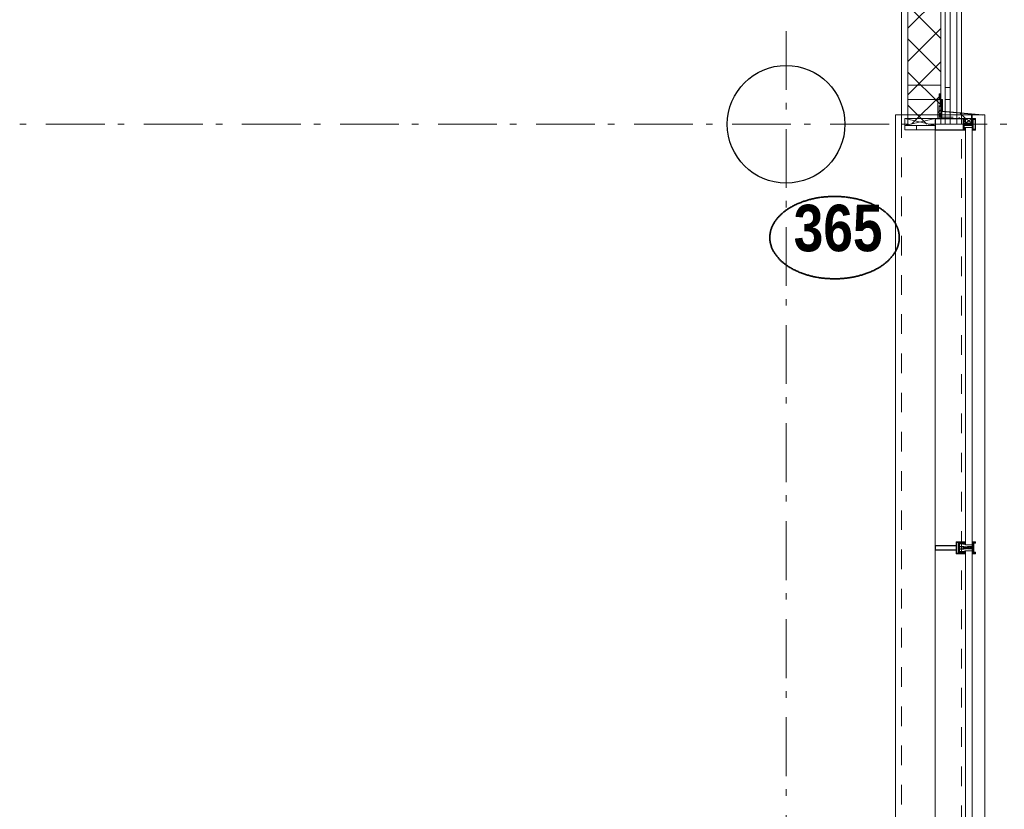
# Model space of a CAD drawing. Header units: millimetres. Extents: x 293454 to 524618, y 211738 to 307297.
# Tile 109 of 152: x 516216 to 520400, y 232022 to 235378. Entities that reach past the tile are written whole.
import ezdxf
from ezdxf.enums import TextEntityAlignment as Align

# ---------------------------------------------------------------- set-up
doc = ezdxf.new("R2010")
doc.units = ezdxf.units.MM
doc.header["$LTSCALE"] = 400
for name, pattern in [('STYLE_01', [0.416641, 0.208282, -0.208359]), ('STYLE_06', [1.041641, 0.625, -0.208282, 0.069427, -0.138931]), ('STYLE_20', [0.208282, 0.138855, -0.069427])]:
    doc.linetypes.add(name, pattern=pattern)
for name, color, linetype, lineweight in [('Detailaanduiding', 5, 'Continuous', 70), ('mat-beton (ihwg)', 5, 'Continuous', 25), ('mat-glas', 5, 'Continuous', 15), ('mat-isolatie PUR', 140, 'Continuous', 15), ('mat-naaldhout', 140, 'Continuous', 15), ('None', 7, 'Continuous', 9)]:
    doc.layers.add(name, color=color, linetype=linetype, lineweight=lineweight)
doc.styles.add('Arial Narrow (bold)', font='ARIALNB.TTF', dxfattribs={"height": 172.861111})
doc.styles.get("Standard").update_dxf_attribs({"font": 'arial.ttf'})

# ---------------------------------------------------------------- blocks, each defined once
blk = doc.blocks.new('*X137')
at = {"layer": 'None', "lineweight": 5}
for p, q in [((22.5, -118.9), (141.4, 0)), ((22.5, -260.3), (162.5, -120.3)), ((22.5, -401.8), (162.5, -261.8)), ((22.5, -543.2), (162.5, -403.2)), ((22.5, -684.6), (162.5, -544.6)), ((22.5, -826), (162.5, -686)), ((22.5, -967.4), (162.5, -827.4)), ((22.5, -1108.9), (162.5, -968.9)), ((22.5, -1250.3), (162.5, -1110.3)), ((22.5, -1391.7), (162.5, -1251.7)), ((22.5, -1533.1), (162.5, -1393.1)), ((22.5, -1674.6), (162.5, -1534.6)), ((38.5, -1800), (162.5, -1676))]:
    blk.add_line(p, q, dxfattribs=at)
at = {"layer": 'None', "lineweight": 13}
for p, q in [((141.4, 0), (162.5, -21.1)), ((22.5, -22.5), (162.5, -162.5)), ((22.5, -163.9), (162.5, -303.9)), ((22.5, -305.3), (162.5, -445.3)), ((22.5, -446.7), (162.5, -586.7)), ((22.5, -588.1), (162.5, -728.1)), ((22.5, -729.5), (162.5, -869.5)), ((22.5, -870.9), (162.5, -1010.9)), ((22.5, -1012.3), (162.5, -1152.3)), ((22.5, -1153.7), (162.5, -1293.7)), ((22.5, -1295.1), (162.5, -1435.1)), ((22.5, -1436.5), (162.5, -1576.5)), ((22.5, -1577.9), (162.5, -1717.9)), ((22.5, -1719.3), (103.2, -1800))]:
    blk.add_line(p, q, dxfattribs=at)
blk = doc.blocks.new('HoutSkeletBouw element 1800mm (2D)')
at = {"layer": 'None', "color": 140, "lineweight": 15}
for p, q in [((-5, -1800), (-5, 0)), ((22.5, -1800), (22.5, 0)), ((162.5, -1800), (162.5, 0)), ((180.5, -1800), (180.5, 0)), ((230, -1800), (230, 0)), ((250, -1800), (250, 0))]:
    blk.add_line(p, q, dxfattribs=at)
at = {"layer": 'None', "color": 140, "linetype": 'Continuous', "lineweight": 15}
for p, q in [((22.5, -1800), (22.5, 0)), ((162.5, -1800), (162.5, 0))]:
    blk.add_line(p, q, dxfattribs=at)
at = {"layer": 'None', "color": 8, "linetype": 'Continuous', "lineweight": 5}
blk.add_line((202.5, 0), (202.5, -1800), dxfattribs=at)
at = {"layer": 'None', "color": 140, "linetype": 'Continuous', "lineweight": 15}
blk.add_lwpolyline([(22.5, 30), (162.5, 30), (162.5, -30), (22.5, -30)], close=True, dxfattribs=at)
at = {"layer": 'None', "color": 140}
blk.add_blockref('*X137', (0, 0), dxfattribs=at)
blk = doc.blocks.new('*X385')
at = {"layer": 'None', "lineweight": 5}
blk.add_line((58200, -20132.9), (58200, -20114.9), dxfattribs=at)
blk = doc.blocks.new('*U386')
at = {"layer": 'None', "color": 8, "linetype": 'Continuous', "lineweight": 5}
for p, q in [((58151.1, -20085), (58279.1, -20114.9)), ((58151.1, -20114.9), (58279.1, -20085))]:
    blk.add_line(p, q, dxfattribs=at)
blk.add_lwpolyline([(58151.1, -20085), (58279.1, -20085), (58279.1, -20114.9), (58151.1, -20114.9)], close=True, dxfattribs=at)
blk = doc.blocks.new('*X387')
at = {"layer": 'None', "lineweight": 5}
blk.add_line((58291.1, -20061.7), (58308.1, -20044.6), dxfattribs=at)
blk = doc.blocks.new('*X388')
at = {"layer": 'None', "lineweight": 5}
blk.add_line((58407.8, -20085), (58385.9, -20062.8), dxfattribs=at)
blk = doc.blocks.new('*U389')
at = {"layer": 'None', "color": 8, "linetype": 'Continuous', "lineweight": 5}
for p, q in [((58409.1, -20085), (58436.1, -20105)), ((58409.1, -20105), (58436.1, -20085))]:
    blk.add_line(p, q, dxfattribs=at)
blk.add_lwpolyline([(58409.1, -20085), (58436.1, -20085), (58436.1, -20105), (58409.1, -20105)], close=True, dxfattribs=at)
blk = doc.blocks.new('*U139')
at = {"layer": 'None', "color": 8, "linetype": 'Continuous', "lineweight": 5, "flags": 128}
for points in [[(-111, 25), (-115, 25), (-115, 25), (-115, 23), (-115, 23), (-114, 21), (-114, 21), (-114, 20), (-114, 20), (-114, 20), (-115, 22), (-115, 24), (-115, 24), (-116, 25), (-116, 25), (-116, 24), (-116, 24), (-116, 22), (-115, 20), (-115, 18), (-116, 18), (-116, 18), (-116, 17), (-115, 17), (-115, 16), (-115, 16), (-116, 16), (-116, 15), (-116, 15), (-115, 15), (-115, 14), (-115, 14), (-116, 13), (-116, 13), (-116, 13), (-115, 13), (-111, 13), (-111, 15), (-111, 15), (-111, 15), (-111, 15), (-109, 15), (-109, 15), (-109, 15), (-108, 16), (-107, 17), (-107, 21), (-108, 21), (-109, 23), (-109, 23), (-109, 22), (-111, 22), (-111, 22), (-111, 22), (-111, 23)], [(-110, 21), (-109, 21), (-108, 20), (-108, 17), (-109, 17), (-110, 17), (-111, 17), (-111, 20)]]:
    blk.add_lwpolyline(points, close=True, dxfattribs=at)
blk = doc.blocks.new('*U140')
at = {"layer": 'None', "color": 8, "linetype": 'Continuous', "lineweight": 5, "flags": 128}
for points in [[(-111, -25), (-115, -25), (-115, -25), (-115, -23), (-115, -23), (-114, -21), (-114, -21), (-114, -20), (-114, -20), (-114, -20), (-115, -22), (-115, -24), (-115, -24), (-116, -25), (-116, -25), (-116, -24), (-116, -24), (-116, -22), (-115, -20), (-115, -18), (-116, -18), (-116, -18), (-116, -17), (-115, -17), (-115, -16), (-115, -16), (-116, -16), (-116, -15), (-116, -15), (-115, -15), (-115, -14), (-115, -14), (-116, -13), (-116, -13), (-116, -13), (-115, -13), (-111, -13), (-111, -15), (-111, -15), (-111, -15), (-111, -15), (-109, -15), (-109, -15), (-109, -15), (-108, -16), (-107, -17), (-107, -21), (-108, -21), (-109, -23), (-109, -23), (-109, -22), (-111, -22), (-111, -22), (-111, -22), (-111, -23)], [(-110, -21), (-109, -21), (-108, -20), (-108, -17), (-109, -17), (-110, -17), (-111, -17), (-111, -20)]]:
    blk.add_lwpolyline(points, close=True, dxfattribs=at)
blk = doc.blocks.new('*U141')
at = {"layer": 'None', "color": 8, "linetype": 'Continuous', "lineweight": 5, "flags": 128}
blk.add_lwpolyline([(-146, -23), (-146, -1), (-145, -1), (-144, 0), (-145, 2), (-146, 2), (-146, 24), (-150, 23), (-150, 23), (-150, 23), (-151, 24), (-151, 24), (-153, 23), (-154, 22), (-156, 22), (-156, 21), (-156, 21), (-155, 21), (-149, 21), (-148, 20), (-148, -20), (-149, -20), (-155, -20), (-156, -20), (-156, -21), (-156, -21), (-154, -22), (-153, -22), (-151, -23), (-151, -23), (-150, -22), (-150, -22), (-150, -22)], close=True, dxfattribs=at)
blk = doc.blocks.new('*U142')
at = {"layer": 'None', "color": 8, "linetype": 'Continuous', "lineweight": 5, "flags": 128}
for points in [[(-124, 5), (-141, 5), (-142, 5), (-142, 4), (-142, 3), (-141, 3), (-140, 3), (-140, 3), (-140, 4), (-136, 4), (-135, 3), (-133, 1), (-133, -1), (-135, -3), (-136, -4), (-140, -4), (-140, -3), (-140, -3), (-141, -3), (-142, -3), (-142, -4), (-142, -5), (-141, -5), (-124, -5), (-124, -3), (-123, -2), (-122, -2), (-121, -2), (-119, -2), (-117, -2), (-117, -2), (-117, -2), (-116, -2), (-114, -2), (-113, -2), (-112, -1), (-112, -1), (-111, 0), (-112, 1), (-112, 1), (-113, 2), (-114, 2), (-116, 2), (-117, 2), (-117, 2), (-117, 2), (-119, 2), (-121, 2), (-122, 2), (-123, 2), (-124, 3)], [(-126, -3), (-126, -4), (-129, -4), (-130, -3), (-130, -3), (-129, -3), (-129, -2), (-128, 0), (-129, 2), (-129, 3), (-130, 3), (-129, 4), (-126, 4), (-126, 3), (-126, 1), (-125, 0), (-126, -2)]]:
    blk.add_lwpolyline(points, close=True, dxfattribs=at)
blk.add_lwpolyline([(-123, -1), (-124, 0), (-123, 1), (-121, 1), (-121, 1), (-119, 1), (-117, 1), (-116, 1), (-116, 1), (-115, 1), (-115, 1), (-113, 1), (-112, 0), (-113, -1), (-115, -1), (-115, -1), (-116, -1), (-116, -1), (-117, -1), (-119, -1), (-120, -1), (-120, -1), (-121, -1), (-121, -1), (-123, -1)], dxfattribs=at)
blk = doc.blocks.new('*U143')
at = {"layer": 'None', "color": 8, "linetype": 'Continuous', "lineweight": 5, "flags": 128}
blk.add_lwpolyline([(-146, 25), (-145, 25), (-144, 26), (-144, 27), (-143, 27), (-143, 27), (-143, 27), (-143, 27), (-143, 27), (-143, 27), (-143, 25), (-144, 24), (-144, 23), (-143, 22), (-143, 22), (-143, 22), (-143, 22), (-143, 22), (-144, 21), (-144, 21), (-144, 21), (-144, 21), (-144, 21), (-143, 20), (-143, 20), (-143, 20), (-143, 20), (-143, 20), (-144, 19), (-144, 19), (-144, 19), (-144, 19), (-143, 18), (-143, 18), (-143, 18), (-143, 18), (-143, 17), (-144, 17), (-144, 17), (-144, 16), (-144, 16), (-143, 16), (-143, 16), (-143, 16), (-143, 15), (-143, 15), (-144, 15), (-144, 15), (-144, 14), (-144, 14), (-144, 14), (-143, 14), (-143, 14), (-143, 13), (-143, 13), (-143, 13), (-143, 13), (-144, 11), (-144, 5), (-144, 3), (-143, 3), (-141, 2), (-139, 2), (-139, 2), (-139, 2), (-139, 3), (-139, 3), (-138, 4), (-138, 3), (-135, 1), (-135, 0), (-135, -1), (-138, -3), (-138, -4), (-139, -3), (-139, -3), (-139, -2), (-139, -2), (-139, -2), (-141, -2), (-143, -3), (-144, -3), (-144, -5), (-144, -11), (-143, -13), (-143, -13), (-143, -13), (-143, -13), (-143, -14), (-143, -14), (-144, -14), (-144, -14), (-144, -14), (-144, -15), (-143, -15), (-143, -15), (-143, -16), (-143, -16), (-143, -16), (-144, -16), (-144, -16), (-144, -17), (-144, -17), (-143, -17), (-143, -18), (-143, -18), (-143, -18), (-143, -18), (-144, -19), (-144, -19), (-144, -19), (-144, -19), (-144, -19), (-143, -20), (-143, -20), (-143, -20), (-143, -20), (-143, -20), (-144, -21), (-144, -21), (-144, -21), (-144, -21), (-144, -21), (-143, -22), (-143, -22), (-143, -22), (-143, -22), (-143, -22), (-144, -23), (-144, -23), (-143, -25), (-143, -27), (-143, -27), (-143, -27), (-143, -27), (-143, -27), (-143, -27), (-144, -27), (-144, -26), (-146, -25), (-146, -2), (-146, -2), (-145, -1), (-144, 0), (-145, 1), (-146, 2), (-146, 2), (-146, 25)], dxfattribs=at)
blk.add_lwpolyline([(-137, -1), (-136, 0), (-137, 1), (-141, 1), (-142, 0), (-141, -1)], close=True, dxfattribs=at)
blk = doc.blocks.new('dorpel 85')
at = {"layer": 'None', "color": 8, "linetype": 'Continuous', "lineweight": 5}
blk.add_lwpolyline([(-152, 24), (-151, 24), (-150, 23), (-146, 24), (-146, 25), (-157, 25), (-158, 25), (-158, 24), (-158, -2.2), (-158, -17), (-158, -18), (-158, -24), (-158, -25), (-153, -25), (-151, -25), (-146, -25), (-146, -24), (-150, -23), (-150, -24), (-153, -24), (-157, -24), (-157, -18), (-157, -17), (-157, 23), (-157, 24)], close=True, dxfattribs=at)
at = {"layer": 'None', "color": 8, "linetype": 'Continuous', "lineweight": 5, "flags": 128}
blk.add_lwpolyline([(14, -24), (14, 24), (13, 25), (12, 25), (-111, 25), (-111, 23), (-110, 22), (-110, 22), (-110, 24), (-107, 24), (-107, 19), (-107, 19), (-107, 19), (-107, 14), (-110, 14), (-110, 15), (-110, 15), (-111, 15), (-111, 11), (-110, 11), (-110, 12), (-108, 12), (-108, 7), (-108, 5), (-109, 5), (-122, 5), (-124, 4), (-123, 3), (-122, 2), (-121, 2), (-121, 3), (-120, 2), (-119, 2), (-119, 3), (-119, 2), (-117, 2), (-117, 3), (-117, 2), (-116, 2), (-115, 3), (-115, 2), (-114, 2), (-114, 3), (-113, 2), (-112, 2), (-112, 3), (-111, 2), (-110, 2), (-110, 3), (-110, 2), (-110, 2), (-108, 1), (-107, 0), (-108, -1), (-110, -2), (-111, -2), (-111, -2), (-111, -2), (-112, -2), (-113, -2), (-113, -2), (-114, -2), (-114, -2), (-115, -2), (-116, -2), (-116, -2), (-117, -2), (-118, -2), (-118, -2), (-118, -2), (-120, -2), (-120, -2), (-120, -2), (-121, -2), (-122, -2), (-122, -2), (-124, -4), (-124, -4), (-122, -5), (-109, -5), (-108, -5), (-108, -6), (-108, -12), (-110, -12), (-110, -11), (-111, -11), (-111, -14), (-110, -15), (-110, -15), (-110, -14), (-107, -14), (-107, -18), (-107, -19), (-107, -19), (-107, -23), (-110, -23), (-110, -22), (-110, -22), (-111, -23), (-111, -25), (12, -25), (13, -25), (14, -24)], dxfattribs=at)
blk.add_lwpolyline([(12, -23), (-105, -23), (-105, 23), (12, 23), (12, 5), (12, 5), (12, -5), (12, -5)], close=True, dxfattribs=at)
at = {"layer": 'None', "color": 3}
for name in ['*U141', '*U143', '*U142', '*U139', '*U140']:
    blk.add_blockref(name, (0, 0), dxfattribs=at)
blk = doc.blocks.new('*U390')
at = {"layer": 'None', "color": 8, "linetype": 'STYLE_20', "lineweight": 5}
blk.add_lwpolyline([(58296.1, -20085), (58296.1, -19980), (58301.1, -19980), (58301.1, -20080), (58381.1, -20080), (58381.1, -20085)], close=True, dxfattribs=at)
blk = doc.blocks.new('*U517')
at = {"layer": 'None', "color": 8, "linetype": 'Continuous', "lineweight": 9, "flags": 128}
for points in [[(58409.1, -21895.2), (58409.1, -21895.2, -0.390793), (58407.8, -21896.7), (58407.8, -21896.7, -0.390793), (58406.1, -21895.6), (58406.1, -21895.6, 0.352623), (58404.1, -21894), (58397.4, -21894), (58397.4, -21894, -0.414214), (58397.1, -21893.7), (58397.1, -21892.4), (58397.2, -21891.9), (58397.2, -21891.9, 0.520293), (58397.1, -21891.6), (58394.4, -21891.6), (58394.3, -21891.8), (58392.3, -21891.8), (58392.3, -21891.8, 0.577863), (58392, -21891.8), (58392, -21891.9), (58392, -21891.9, -0.366605), (58391.7, -21892.2), (58391.7, -21892.2, -0.366605), (58391.4, -21892), (58391.4, -21892, 0.130834), (58390.4, -21890.7), (58390.4, -21890.7, -0.439074), (58390.4, -21889.3), (58390.4, -21889.3, 0.133252), (58391.4, -21888), (58391.4, -21888, -0.366605), (58391.7, -21887.8), (58391.7, -21887.8, -0.366605), (58392, -21888), (58392, -21888.1), (58392, -21888.1, 0.577455), (58392.3, -21888.2), (58394.3, -21888.2), (58394.4, -21888.3), (58397.1, -21888.3), (58397.1, -21888.3, 0.52048), (58397.2, -21888.1), (58397.1, -21887.6), (58397.1, -21885.3), (58397.1, -21885.3, -0.414214), (58397.4, -21885), (58405.2, -21885), (58405.2, -21885, 0.255976), (58406.8, -21884.1), (58406.8, -21884.1, -0.749676), (58409.1, -21884.7), (58409.1, -21888.8), (58409.1, -21888.8, -0.414214), (58407.1, -21890.8), (58407.1, -21890.8, 0.402808), (58406.6, -21891.3), (58406.6, -21891.3, 0.402808), (58407, -21891.8), (58407, -21891.8, -0.233259), (58407.4, -21892), (58407.9, -21895.4), (58407.9, -21895.4, 0.419014), (58408, -21895.5), (58408, -21895.5, 0.419014), (58408.1, -21895.4), (58408.1, -21894), (58408.1, -21894, -0.414214), (58408.6, -21893.5), (58408.6, -21893.5, -0.414214), (58409.1, -21894)], [(58406.1, -21889.2), (58406.1, -21889.2, 0.552342), (58407.3, -21889.8), (58407.3, -21889.8, 0.263556), (58408.3, -21888.1), (58408.3, -21884.6), (58408.3, -21884.6, 0.437017), (58407.9, -21884.3), (58407.9, -21884.3, 0.437017), (58407.7, -21884.7), (58407.7, -21884.7, -0.396568), (58406.4, -21886.3), (58406.4, -21886.3, 0.418874), (58405.8, -21886.8)], [(58396.9, -21935), (58381.1, -21935), (58381.1, -21933.1), (58381.1, -21886.9), (58381.1, -21885), (58396.9, -21885), (58396.9, -21887.9), (58392.3, -21887.9), (58392.3, -21887.4), (58390.9, -21887.4), (58390.9, -21887.9), (58389, -21887.9), (58388.7, -21888.1), (58384.6, -21888.1), (58384.6, -21888.1, 0.414214), (58382.9, -21889.8), (58382.9, -21889.8), (58382.9, -21889.9, 0.414214), (58384.6, -21891.6), (58388.7, -21891.6), (58389, -21891.8), (58390.9, -21891.8), (58390.9, -21892.3), (58392.3, -21892.3), (58392.3, -21891.8), (58396.9, -21891.8), (58396.9, -21893.7), (58384.1, -21893.7), (58384.1, -21893.7, 0.414214), (58382.9, -21894.9), (58382.9, -21894.9), (58382.9, -21903.4), (58382.9, -21903.5, 0.414214), (58384.1, -21904.7), (58401.1, -21904.7), (58401.1, -21906.1), (58403.9, -21906.1), (58404.3, -21905.7), (58404.7, -21906.1), (58405.3, -21906.1), (58405.7, -21905.7), (58406.1, -21906.1), (58406.7, -21906.1), (58407.1, -21905.7), (58408, -21906.1), (58412.9, -21906.1), (58412.9, -21907.8), (58402.1, -21907.8), (58402.1, -21907.8, 0.414214), (58399.9, -21910), (58399.9, -21910), (58399.9, -21910, 0.414214), (58402.1, -21912.2), (58412.9, -21912.2), (58412.9, -21913.9), (58408, -21913.9), (58407.1, -21914.3), (58406.7, -21913.9), (58406.1, -21913.9), (58405.7, -21914.3), (58405.3, -21913.9), (58404.7, -21913.9), (58404.3, -21914.3), (58403.9, -21913.9), (58401.1, -21913.9), (58401.1, -21915.3), (58384.1, -21915.3), (58384.1, -21915.3, 0.414214), (58382.9, -21916.5), (58382.9, -21916.6), (58382.9, -21925.1), (58382.9, -21925.1, 0.414214), (58384.1, -21926.3), (58396.9, -21926.3), (58396.9, -21928.2), (58392.3, -21928.2), (58392.3, -21927.7), (58390.9, -21927.7), (58390.9, -21928.2), (58389, -21928.2), (58388.7, -21928.4), (58384.6, -21928.4), (58384.6, -21928.4, 0.414214), (58382.9, -21930.1), (58382.9, -21930.2), (58382.9, -21930.2, 0.414214), (58384.6, -21931.9), (58388.7, -21931.9), (58389, -21932.1), (58390.9, -21932.1), (58390.9, -21932.6), (58392.3, -21932.6), (58392.3, -21932.1), (58396.9, -21932.1)], [(58409.1, -21924.8), (58409.1, -21924.8, 0.390793), (58407.8, -21923.3), (58407.8, -21923.3, 0.390793), (58406.1, -21924.4), (58406.1, -21924.4, -0.352623), (58404.1, -21926), (58397.4, -21926), (58397.4, -21926, 0.414214), (58397.1, -21926.3), (58397.1, -21927.6), (58397.2, -21928.1), (58397.2, -21928.1, -0.520293), (58397.1, -21928.4), (58394.4, -21928.4), (58394.3, -21928.2), (58392.3, -21928.2), (58392.3, -21928.2, -0.577863), (58392, -21928.2), (58392, -21928.1), (58392, -21928.1, 0.366605), (58391.7, -21927.8), (58391.7, -21927.8, 0.366605), (58391.4, -21928), (58391.4, -21928, -0.130834), (58390.4, -21929.3), (58390.4, -21929.3, 0.439074), (58390.4, -21930.7), (58390.4, -21930.7, -0.133252), (58391.4, -21932), (58391.4, -21932, 0.366605), (58391.7, -21932.2), (58391.7, -21932.2, 0.366605), (58392, -21932), (58392, -21931.9), (58392, -21931.9, -0.577455), (58392.3, -21931.8), (58394.3, -21931.8), (58394.4, -21931.7), (58397.1, -21931.7), (58397.1, -21931.7, -0.52048), (58397.2, -21931.9), (58397.1, -21932.4), (58397.1, -21934.7), (58397.1, -21934.7, 0.414214), (58397.4, -21935), (58405.2, -21935), (58405.2, -21935, -0.255976), (58406.8, -21935.9), (58406.8, -21935.9, 0.749676), (58409.1, -21935.3), (58409.1, -21931.2), (58409.1, -21931.2, 0.414214), (58407.1, -21929.2), (58407.1, -21929.2, -0.402808), (58406.6, -21928.7), (58406.6, -21928.7, -0.402808), (58407, -21928.2), (58407, -21928.2, 0.233259), (58407.4, -21928), (58407.9, -21924.6), (58407.9, -21924.6, -0.419014), (58408, -21924.5), (58408, -21924.5, -0.419014), (58408.1, -21924.6), (58408.1, -21926), (58408.1, -21926, 0.414214), (58408.6, -21926.5), (58408.6, -21926.5, 0.414214), (58409.1, -21926)], [(58392.1, -21889, 0.29188), (58391.6, -21889.2), (58391.2, -21889.7), (58391.2, -21889.7, 0.344328), (58391.2, -21890.3), (58391.6, -21890.8), (58391.6, -21890.8, 0.29188), (58392.1, -21891), (58393.8, -21890.6), (58393.8, -21890.6, 0.348796), (58394.3, -21890), (58394.3, -21890, 0.348796), (58393.8, -21889.4), (58392.1, -21889)], [(58400.1, -21887), (58400.1, -21887, 0.414214), (58399.3, -21887.9), (58399.3, -21887.9, 0.414214), (58400.1, -21888.7), (58403, -21888.7), (58403, -21888.7, 0.414214), (58403.9, -21887.9), (58403.9, -21887.9, 0.414214), (58403, -21887)], [(58403.9, -21891.2, 0.414214), (58403, -21890.3), (58400.1, -21890.3), (58400.1, -21890.3, 0.414214), (58399.3, -21891.2), (58399.3, -21891.2, 0.414214), (58400.1, -21892), (58403, -21892), (58403, -21892, 0.414214), (58403.9, -21891.2)], [(58392.1, -21931, -0.29188), (58391.6, -21930.8), (58391.2, -21930.3), (58391.2, -21930.3, -0.344328), (58391.2, -21929.7), (58391.6, -21929.2), (58391.6, -21929.2, -0.29188), (58392.1, -21929), (58393.8, -21929.4), (58393.8, -21929.4, -0.348796), (58394.3, -21930), (58394.3, -21930, -0.348796), (58393.8, -21930.6), (58392.1, -21931)], [(58403.9, -21928.8, -0.414214), (58403, -21929.7), (58400.1, -21929.7), (58400.1, -21929.7, -0.414214), (58399.3, -21928.8), (58399.3, -21928.8, -0.414214), (58400.1, -21928), (58403, -21928), (58403, -21928, -0.414214), (58403.9, -21928.8)], [(58400.1, -21933), (58400.1, -21933, -0.414214), (58399.3, -21932.1), (58399.3, -21932.1, -0.414214), (58400.1, -21931.3), (58403, -21931.3), (58403, -21931.3, -0.414214), (58403.9, -21932.1), (58403.9, -21932.1, -0.414214), (58403, -21933)], [(58406.1, -21930.8), (58406.1, -21930.8, -0.552342), (58407.3, -21930.2), (58407.3, -21930.2, -0.263556), (58408.3, -21931.9), (58408.3, -21935.4), (58408.3, -21935.4, -0.437017), (58407.9, -21935.7), (58407.9, -21935.7, -0.437017), (58407.7, -21935.3), (58407.7, -21935.3, 0.396568), (58406.4, -21933.7), (58406.4, -21933.7, -0.418874), (58405.8, -21933.2)]]:
    blk.add_lwpolyline(points, format="xyb", close=True, dxfattribs=at)
blk.add_lwpolyline([(58382.9, -21914), (58398.6, -21914), (58398.6, -21906), (58382.9, -21906)], close=True, dxfattribs=at)
blk = doc.blocks.new('*U518')
at = {"layer": 'None', "color": 7}
blk.add_blockref('*U517', (0, 0), dxfattribs=at)
blk = doc.blocks.new('*U519')
at = {"layer": 'None', "color": 8, "linetype": 'Continuous', "lineweight": 9, "flags": 128}
for points in [[(58279.1, -21900), (58279.1, -21920), (58369.1, -21920), (58369.1, -21935), (58381.1, -21935), (58381.1, -21885), (58369.1, -21885), (58369.1, -21900)], [(58281.1, -21902), (58369.1, -21902), (58369.1, -21918), (58281.1, -21918)], [(58371.1, -21918), (58371.1, -21902), (58371.1, -21887), (58379.1, -21887), (58379.1, -21933), (58371.1, -21933)]]:
    blk.add_lwpolyline(points, close=True, dxfattribs=at)
blk = doc.blocks.new('*U520')
at = {"layer": 'None', "color": 7}
for name in ['*U518', '*U519']:
    blk.add_blockref(name, (0, 0), dxfattribs=at)
blk = doc.blocks.new('*U521')
at = {"layer": 'None', "color": 8, "linetype": 'Continuous', "lineweight": 9}
for p, q in [((58437.2, -21910), (58438.2, -21908)), ((58438.2, -21911), (58437.2, -21910)), ((58438.2, -21908), (58439.2, -21908)), ((58439.2, -21911), (58438.2, -21911)), ((58439.2, -21886), (58443.2, -21887)), ((58439.2, -21908), (58439.2, -21886)), ((58439.2, -21933), (58439.2, -21911)), ((58442.2, -21889), (58441.2, -21890)), ((58441.2, -21890), (58441.2, -21930)), ((58448.2, -21889), (58442.2, -21889)), ((58443.2, -21887), (58444.2, -21886)), ((58444.2, -21886), (58446.2, -21887)), ((58446.2, -21887), (58447.2, -21888)), ((58447.2, -21888), (58449.2, -21888)), ((58449.2, -21889), (58448.2, -21889)), ((58449.2, -21888), (58449.2, -21889)), ((58443.2, -21932), (58439.2, -21933)), ((58441.2, -21930), (58442.2, -21930)), ((58442.2, -21930), (58448.2, -21930)), ((58444.2, -21933), (58443.2, -21932)), ((58446.2, -21932), (58444.2, -21933)), ((58447.2, -21932), (58446.2, -21932)), ((58449.2, -21931), (58447.2, -21932)), ((58448.2, -21930), (58449.2, -21930)), ((58449.2, -21930), (58449.2, -21931))]:
    blk.add_line(p, q, dxfattribs=at)
at = {"layer": 'None', "color": 8, "linetype": 'Continuous', "lineweight": 9, "flags": 128}
blk.add_lwpolyline([(58439.2, -21933), (58439.2, -21911), (58438.2, -21911), (58437.2, -21910), (58438.2, -21908), (58439.2, -21908), (58439.2, -21886), (58443.2, -21887), (58443.2, -21887), (58443.2, -21887), (58444.2, -21886), (58444.2, -21886), (58446.2, -21887), (58447.2, -21888), (58449.2, -21888), (58449.2, -21889), (58449.2, -21889), (58448.2, -21889), (58442.2, -21889), (58441.2, -21890), (58441.2, -21930), (58442.2, -21930), (58448.2, -21930), (58449.2, -21930), (58449.2, -21931), (58449.2, -21931), (58447.2, -21932), (58446.2, -21932), (58444.2, -21933), (58444.2, -21933), (58443.2, -21932), (58443.2, -21932), (58443.2, -21932)], close=True, dxfattribs=at)
at = {"layer": 'None', "color": 0, "flags": 1}
blk.add_attdef('GRUPPE', (58437.2, -21940.6), '', height=4.23, dxfattribs=at)
blk = doc.blocks.new('*U522')
at = {"layer": 'None', "color": 8, "linetype": 'Continuous', "lineweight": 9}
for p, q in [((58404.2, -21910), (58405.2, -21909)), ((58405.2, -21911), (58404.2, -21910)), ((58405.2, -21909), (58406.2, -21908)), ((58406.2, -21909), (58405.2, -21910)), ((58405.2, -21910), (58406.2, -21911)), ((58406.2, -21912), (58405.2, -21911)), ((58406.2, -21908), (58407.2, -21908)), ((58408.2, -21909), (58406.2, -21909)), ((58406.2, -21911), (58408.2, -21911)), ((58407.2, -21912), (58406.2, -21912)), ((58407.2, -21908), (58409.2, -21908)), ((58409.2, -21912), (58407.2, -21912)), ((58409.2, -21909), (58408.2, -21909)), ((58408.2, -21911), (58409.2, -21911)), ((58409.2, -21908), (58410.2, -21908)), ((58410.2, -21909), (58409.2, -21909)), ((58409.2, -21911), (58410.2, -21911)), ((58410.2, -21912), (58409.2, -21912)), ((58410.2, -21908), (58412.2, -21908)), ((58412.2, -21909), (58410.2, -21909)), ((58410.2, -21911), (58412.2, -21911)), ((58412.2, -21912), (58410.2, -21912)), ((58412.2, -21908), (58414.2, -21908)), ((58414.2, -21909), (58412.2, -21909)), ((58412.2, -21911), (58413.2, -21911)), ((58414.2, -21912), (58412.2, -21912)), ((58413.2, -21911), (58414.2, -21911)), ((58414.2, -21908), (58415.2, -21908)), ((58416.2, -21909), (58414.2, -21909)), ((58414.2, -21911), (58416.2, -21911)), ((58415.2, -21912), (58414.2, -21912)), ((58415.2, -21908), (58416.2, -21908)), ((58416.2, -21912), (58415.2, -21912)), ((58416.2, -21908), (58417.2, -21907)), ((58417.2, -21910), (58416.2, -21909)), ((58416.2, -21911), (58417.2, -21910)), ((58417.2, -21913), (58416.2, -21912)), ((58417.2, -21907), (58417.2, -21905)), ((58417.2, -21905), (58434.2, -21905)), ((58417.2, -21915), (58417.2, -21913)), ((58434.2, -21915), (58417.2, -21915)), ((58419.2, -21909), (58418.2, -21910)), ((58418.2, -21910), (58419.2, -21912)), ((58419.2, -21906), (58419.2, -21907)), ((58422.2, -21906), (58419.2, -21906)), ((58419.2, -21907), (58419.2, -21909)), ((58419.2, -21912), (58419.2, -21913)), ((58419.2, -21913), (58419.2, -21914)), ((58419.2, -21914), (58422.2, -21914)), ((58421.2, -21910), (58422.2, -21908)), ((58422.2, -21912), (58421.2, -21910)), ((58423.2, -21907), (58422.2, -21906)), ((58422.2, -21907), (58423.2, -21907)), ((58422.2, -21908), (58422.2, -21907)), ((58422.2, -21913), (58422.2, -21912)), ((58423.2, -21913), (58422.2, -21913)), ((58422.2, -21914), (58423.2, -21913)), ((58428.2, -21907), (58426.2, -21909)), ((58426.2, -21909), (58426.2, -21911)), ((58426.2, -21911), (58428.2, -21913)), ((58429.2, -21906), (58428.2, -21907)), ((58428.2, -21913), (58429.2, -21914)), ((58433.2, -21906), (58429.2, -21906)), ((58429.2, -21914), (58433.2, -21914)), ((58433.2, -21907), (58433.2, -21906)), ((58434.2, -21907), (58433.2, -21907)), ((58433.2, -21913), (58434.2, -21913)), ((58433.2, -21914), (58433.2, -21913)), ((58434.2, -21905), (58435.2, -21905)), ((58435.2, -21907), (58434.2, -21907)), ((58434.2, -21913), (58435.2, -21913)), ((58435.2, -21915), (58434.2, -21915)), ((58435.2, -21905), (58435.2, -21906)), ((58435.2, -21906), (58435.2, -21907)), ((58435.2, -21913), (58435.2, -21914)), ((58435.2, -21914), (58435.2, -21915))]:
    blk.add_line(p, q, dxfattribs=at)
at = {"layer": 'None', "color": 8, "linetype": 'Continuous', "lineweight": 9, "flags": 128}
for points in [[(58417.2, -21905), (58434.2, -21905), (58435.2, -21905), (58435.2, -21906), (58435.2, -21907), (58434.2, -21907), (58433.2, -21907), (58433.2, -21907), (58433.2, -21906), (58429.2, -21906), (58428.2, -21907), (58426.2, -21909), (58426.2, -21911), (58428.2, -21913), (58429.2, -21914), (58433.2, -21914), (58433.2, -21913), (58433.2, -21913), (58434.2, -21913), (58435.2, -21913), (58435.2, -21914), (58435.2, -21915), (58434.2, -21915), (58417.2, -21915), (58417.2, -21913), (58416.2, -21912), (58415.2, -21912), (58414.2, -21912), (58412.2, -21912), (58410.2, -21912), (58410.2, -21912), (58410.2, -21912), (58409.2, -21912), (58407.2, -21912), (58406.2, -21912), (58405.2, -21911), (58405.2, -21911), (58404.2, -21910), (58405.2, -21909), (58405.2, -21909), (58406.2, -21908), (58407.2, -21908), (58409.2, -21908), (58410.2, -21908), (58410.2, -21908), (58410.2, -21908), (58412.2, -21908), (58414.2, -21908), (58415.2, -21908), (58416.2, -21908), (58417.2, -21907)], [(58419.2, -21913), (58419.2, -21914), (58422.2, -21914), (58423.2, -21913), (58423.2, -21913), (58422.2, -21913), (58422.2, -21912), (58421.2, -21910), (58422.2, -21908), (58422.2, -21907), (58423.2, -21907), (58422.2, -21906), (58419.2, -21906), (58419.2, -21907), (58419.2, -21909), (58418.2, -21910), (58419.2, -21912)]]:
    blk.add_lwpolyline(points, close=True, dxfattribs=at)
blk.add_lwpolyline([(58416.2, -21911), (58417.2, -21910), (58416.2, -21909), (58414.2, -21909), (58414.2, -21909), (58412.2, -21909), (58410.2, -21909), (58409.2, -21909), (58409.2, -21909), (58408.2, -21909), (58408.2, -21909), (58406.2, -21909), (58405.2, -21910), (58406.2, -21911), (58408.2, -21911), (58408.2, -21911), (58409.2, -21911), (58409.2, -21911), (58410.2, -21911), (58412.2, -21911), (58413.2, -21911), (58413.2, -21911), (58414.2, -21911), (58414.2, -21911), (58416.2, -21911)], dxfattribs=at)
at = {"layer": 'None', "color": 0, "flags": 1}
blk.add_attdef('GRUPPE', (58404.2, -21922.6), '', height=4.23, dxfattribs=at)
blk = doc.blocks.new('*U523')
at = {"layer": 'None', "color": 8, "linetype": 'Continuous', "lineweight": 9}
for p, q in [((58436.2, -21883), (58436.2, -21885)), ((58437.2, -21883), (58436.2, -21883)), ((58437.2, -21884), (58437.2, -21883)), ((58438.2, -21885), (58437.2, -21884)), ((58431.2, -21907), (58428.2, -21909)), ((58428.2, -21909), (58428.2, -21910)), ((58428.2, -21910), (58428.2, -21911)), ((58428.2, -21911), (58431.2, -21913)), ((58429.2, -21910), (58430.2, -21909)), ((58430.2, -21911), (58429.2, -21910)), ((58430.2, -21909), (58434.2, -21909)), ((58434.2, -21911), (58430.2, -21911)), ((58431.2, -21906), (58431.2, -21907)), ((58432.2, -21907), (58431.2, -21906)), ((58431.2, -21914), (58432.2, -21913)), ((58431.2, -21913), (58431.2, -21914)), ((58432.2, -21908), (58432.2, -21907)), ((58434.2, -21908), (58432.2, -21908)), ((58432.2, -21912), (58434.2, -21912)), ((58432.2, -21913), (58432.2, -21912)), ((58436.2, -21907), (58434.2, -21908)), ((58434.2, -21909), (58435.2, -21910)), ((58435.2, -21910), (58434.2, -21911)), ((58434.2, -21912), (58436.2, -21913)), ((58436.2, -21885), (58437.2, -21886)), ((58437.2, -21887), (58436.2, -21888)), ((58436.2, -21888), (58437.2, -21889)), ((58437.2, -21889), (58436.2, -21890)), ((58436.2, -21890), (58437.2, -21891)), ((58437.2, -21891), (58436.2, -21892)), ((58436.2, -21892), (58436.2, -21893)), ((58436.2, -21893), (58437.2, -21893)), ((58436.2, -21894), (58436.2, -21895)), ((58437.2, -21894), (58436.2, -21894)), ((58436.2, -21895), (58437.2, -21895)), ((58436.2, -21896), (58436.2, -21897)), ((58437.2, -21896), (58436.2, -21896)), ((58436.2, -21897), (58437.2, -21899)), ((58437.2, -21907), (58436.2, -21907)), ((58436.2, -21913), (58437.2, -21913)), ((58437.2, -21921), (58436.2, -21923)), ((58436.2, -21923), (58436.2, -21924)), ((58436.2, -21924), (58437.2, -21924)), ((58436.2, -21925), (58436.2, -21926)), ((58437.2, -21925), (58436.2, -21925)), ((58436.2, -21926), (58437.2, -21926)), ((58437.2, -21886), (58437.2, -21887)), ((58437.2, -21893), (58437.2, -21894)), ((58437.2, -21895), (58437.2, -21896)), ((58437.2, -21899), (58437.2, -21905)), ((58437.2, -21905), (58437.2, -21907)), ((58437.2, -21910), (58438.2, -21909)), ((58438.2, -21911), (58437.2, -21910)), ((58437.2, -21913), (58437.2, -21915)), ((58437.2, -21915), (58437.2, -21921)), ((58437.2, -21924), (58437.2, -21925)), ((58437.2, -21926), (58437.2, -21927)), ((58439.2, -21885), (58438.2, -21885)), ((58438.2, -21909), (58439.2, -21908)), ((58439.2, -21912), (58438.2, -21911)), ((58439.2, -21908), (58439.2, -21885)), ((58439.2, -21935), (58439.2, -21912)), ((58436.2, -21927), (58436.2, -21928)), ((58437.2, -21927), (58436.2, -21927)), ((58436.2, -21928), (58437.2, -21929)), ((58437.2, -21929), (58436.2, -21930)), ((58436.2, -21930), (58437.2, -21931)), ((58437.2, -21931), (58436.2, -21932)), ((58436.2, -21932), (58437.2, -21933)), ((58437.2, -21933), (58436.2, -21935)), ((58436.2, -21935), (58436.2, -21937)), ((58436.2, -21937), (58437.2, -21937)), ((58437.2, -21936), (58439.2, -21935)), ((58437.2, -21937), (58437.2, -21936))]:
    blk.add_line(p, q, dxfattribs=at)
at = {"layer": 'None', "color": 8, "linetype": 'Continuous', "lineweight": 9, "flags": 128}
blk.add_lwpolyline([(58439.2, -21885), (58438.2, -21885), (58437.2, -21884), (58437.2, -21883), (58436.2, -21883), (58436.2, -21883), (58436.2, -21883), (58436.2, -21883), (58436.2, -21883), (58436.2, -21883), (58436.2, -21885), (58437.2, -21886), (58437.2, -21887), (58436.2, -21888), (58436.2, -21888), (58436.2, -21888), (58436.2, -21888), (58436.2, -21888), (58437.2, -21889), (58437.2, -21889), (58437.2, -21889), (58437.2, -21889), (58437.2, -21889), (58436.2, -21890), (58436.2, -21890), (58436.2, -21890), (58436.2, -21890), (58436.2, -21890), (58437.2, -21891), (58437.2, -21891), (58437.2, -21891), (58437.2, -21891), (58436.2, -21892), (58436.2, -21892), (58436.2, -21892), (58436.2, -21892), (58436.2, -21893), (58437.2, -21893), (58437.2, -21893), (58437.2, -21894), (58437.2, -21894), (58436.2, -21894), (58436.2, -21894), (58436.2, -21894), (58436.2, -21895), (58436.2, -21895), (58437.2, -21895), (58437.2, -21895), (58437.2, -21896), (58437.2, -21896), (58437.2, -21896), (58436.2, -21896), (58436.2, -21896), (58436.2, -21897), (58436.2, -21897), (58436.2, -21897), (58436.2, -21897), (58437.2, -21899), (58437.2, -21905), (58437.2, -21907), (58436.2, -21907), (58434.2, -21908), (58432.2, -21908), (58432.2, -21908), (58432.2, -21908), (58432.2, -21907), (58432.2, -21907), (58431.2, -21906), (58431.2, -21907), (58428.2, -21909), (58428.2, -21910), (58428.2, -21911), (58431.2, -21913), (58431.2, -21914), (58432.2, -21913), (58432.2, -21913), (58432.2, -21912), (58432.2, -21912), (58432.2, -21912), (58434.2, -21912), (58436.2, -21913), (58437.2, -21913), (58437.2, -21915), (58437.2, -21921), (58436.2, -21923), (58436.2, -21923), (58436.2, -21923), (58436.2, -21923), (58436.2, -21924), (58436.2, -21924), (58437.2, -21924), (58437.2, -21924), (58437.2, -21924), (58437.2, -21925), (58436.2, -21925), (58436.2, -21925), (58436.2, -21926), (58436.2, -21926), (58436.2, -21926), (58437.2, -21926), (58437.2, -21926), (58437.2, -21927), (58437.2, -21927), (58436.2, -21927), (58436.2, -21928), (58436.2, -21928), (58436.2, -21928), (58436.2, -21928), (58437.2, -21929), (58437.2, -21929), (58437.2, -21929), (58437.2, -21929), (58437.2, -21929), (58436.2, -21930), (58436.2, -21930), (58436.2, -21930), (58436.2, -21930), (58436.2, -21930), (58437.2, -21931), (58437.2, -21931), (58437.2, -21931), (58437.2, -21931), (58437.2, -21931), (58436.2, -21932), (58436.2, -21932), (58436.2, -21932), (58436.2, -21932), (58436.2, -21932), (58437.2, -21933), (58437.2, -21933), (58436.2, -21935), (58436.2, -21937), (58436.2, -21937), (58436.2, -21937), (58436.2, -21937), (58436.2, -21937), (58436.2, -21937), (58437.2, -21937), (58437.2, -21936), (58439.2, -21935), (58439.2, -21912), (58439.2, -21912), (58438.2, -21911), (58437.2, -21910), (58438.2, -21909), (58439.2, -21908), (58439.2, -21908), (58439.2, -21885)], dxfattribs=at)
blk.add_lwpolyline([(58430.2, -21911), (58429.2, -21910), (58430.2, -21909), (58434.2, -21909), (58435.2, -21910), (58434.2, -21911)], close=True, dxfattribs=at)
at = {"layer": 'None', "color": 0, "flags": 1}
blk.add_attdef('GRUPPE', (58428.2, -21944.6), '', height=4.23, dxfattribs=at)
blk = doc.blocks.new('*U524')
at = {"layer": 'None', "color": 8, "linetype": 'Continuous', "lineweight": 9}
for p, q in [((58451.2, -21885), (58439.2, -21885)), ((58439.2, -21885), (58439.2, -21886)), ((58439.2, -21886), (58443.2, -21887)), ((58442.2, -21890), (58442.2, -21929)), ((58450.2, -21890), (58442.2, -21890)), ((58443.2, -21887), (58444.2, -21886)), ((58443.2, -21891), (58451.2, -21891)), ((58443.2, -21928), (58443.2, -21891)), ((58444.2, -21886), (58450.2, -21886)), ((58450.2, -21886), (58450.2, -21890)), ((58451.2, -21891), (58451.2, -21885)), ((58443.2, -21933), (58439.2, -21934)), ((58439.2, -21934), (58439.2, -21935)), ((58439.2, -21935), (58451.2, -21935)), ((58442.2, -21929), (58450.2, -21929)), ((58451.2, -21928), (58443.2, -21928)), ((58443.2, -21934), (58443.2, -21933)), ((58450.2, -21934), (58443.2, -21934)), ((58450.2, -21929), (58450.2, -21934)), ((58451.2, -21935), (58451.2, -21928))]:
    blk.add_line(p, q, dxfattribs=at)
blk.add_lwpolyline([(58439.2, -21885), (58439.2, -21886), (58443.2, -21887), (58444.2, -21886), (58450.2, -21886), (58450.2, -21890), (58442.2, -21890), (58442.2, -21929), (58450.2, -21929), (58450.2, -21934), (58443.2, -21934), (58443.2, -21933), (58439.2, -21934), (58439.2, -21935), (58451.2, -21935), (58451.2, -21928), (58443.2, -21928), (58443.2, -21891), (58451.2, -21891), (58451.2, -21885)], close=True, dxfattribs=at)
at = {"layer": 'None', "color": 3}
for name in ['*U523', '*U522', '*U521']:
    blk.add_blockref(name, (0, 0), dxfattribs=at)
blk = doc.blocks.new('*U525')
at = {"layer": 'None', "color": 7}
for name in ['*U520', '*U524']:
    blk.add_blockref(name, (0, 0), dxfattribs=at)
blk = doc.blocks.new('*U535')
at = {"layer": 'mat-glas', "color": 140, "linetype": 'Continuous', "lineweight": 15}
for points in [[(58436.1, -21897), (58436.1, -20123), (58409.1, -20123), (58409.1, -21897)], [(58436.1, -23697), (58436.1, -21923), (58409.1, -21923), (58409.1, -23697)]]:
    blk.add_lwpolyline(points, close=True, dxfattribs=at)
at = {"layer": 'mat-isolatie PUR', "color": 140, "linetype": 'Continuous', "lineweight": 15}
blk.add_lwpolyline([(58291.1, -20004), (58308.1, -20004), (58308.1, -20085), (58291.1, -20085)], close=True, dxfattribs=at)
at = {"layer": 'mat-isolatie PUR', "lineweight": 15}
blk.add_lwpolyline([(58308.1, -20055.8), (58434.6, -20067.2), (58434.6, -20085), (58308.1, -20085)], close=True, dxfattribs=at)
at = {"layer": 'mat-naaldhout', "color": 140, "linetype": 'Continuous', "lineweight": 15}
for points in [[(58163.6, -20004), (58303.6, -20004), (58303.6, -19944), (58163.6, -19944)], [(58343.6, -20004), (58321.6, -20004), (58321.6, -19954), (58343.6, -19954)], [(58163.6, -20004), (58303.6, -20004), (58303.6, -20085), (58163.6, -20085)]]:
    blk.add_lwpolyline(points, close=True, dxfattribs=at)
at = {"layer": 'None', "color": 43, "linetype": 'Continuous', "lineweight": 9}
for p, q in [((58111.1, -20069.5), (58111.1, -34975.5)), ((58111.1, -20069.5), (58491.1, -20069.5)), ((58491.1, -20069.5), (58491.1, -35355.5))]:
    blk.add_line(p, q, dxfattribs=at)
at = {"layer": 'None', "color": 8, "linetype": 'Continuous', "lineweight": 5}
blk.add_line((58280.1, -20135), (58279.1, -35153), dxfattribs=at)
at = {"layer": 'None', "color": 140, "linetype": 'Continuous', "lineweight": 15}
for points in [[(58481.1, -20069.5), (58481.1, -20071.5), (58308.1, -20055.8), (58308.1, -20004), (58310.1, -20004), (58310.1, -20053.9)], [(58434.6, -20070), (58436.1, -20070), (58436.1, -20105), (58434.6, -20105)], [(58151.1, -20114.9), (58279.1, -20114.9), (58279.1, -20132.9), (58151.1, -20132.9)]]:
    blk.add_lwpolyline(points, close=True, dxfattribs=at)
at = {"layer": 'None', "color": 8, "linetype": 'STYLE_01', "lineweight": 5}
for points in [[(43205.4, -35000), (58136.1, -35000), (58136.1, -20069.5)], [(43205.4, -35255), (58391.1, -35255), (58391.1, -20069.5)]]:
    blk.add_lwpolyline(points, dxfattribs=at)
at = {"layer": 'mat-isolatie PUR', "color": 140}
blk.add_blockref('*X387', (0, 0), dxfattribs=at)
at = {"layer": 'mat-isolatie PUR'}
blk.add_blockref('*X388', (0, 0), dxfattribs=at)
at = {"layer": 'None', "color": 7}
for name in ['*U390', '*U386', '*U389', '*U525']:
    blk.add_blockref(name, (0, 0), dxfattribs=at)
at = {"layer": 'None', "color": 7, "rotation": 180}
blk.add_blockref('dorpel 85', (58293.1, -20110), dxfattribs=at)
at = {"layer": 'None', "color": 140}
blk.add_blockref('*X385', (0, 0), dxfattribs=at)
blk = doc.blocks.new('Kolom O 500')
at = {"layer": 'mat-beton (ihwg)', "lineweight": 25}
blk.add_circle((0, 0), 250, dxfattribs=at)
blk = doc.blocks.new('Detail')
at = {"layer": 'Detailaanduiding', "color": 1, "linetype": 'Continuous', "lineweight": 35}
blk.add_open_spline([(-134.1, 153.9), (-70.3, 177.4), (77, 177.4), (140.9, 153.9), (204.7, 130.5), (241.5, 89.9), (278.4, 49.3), (278.4, 2.4), (278.4, -44.5), (241.5, -85.1), (204.7, -125.7), (140.9, -149.2), (77, -172.6), (-70.3, -172.6), (-134.1, -149.2), (-198, -125.7), (-234.8, -85.1), (-271.6, -44.5), (-271.6, 2.4), (-271.6, 49.3), (-234.8, 89.9), (-198, 130.5), (-134.1, 153.9)], degree=2, knots=[0, 0, 0, 0.097932, 0.195864, 0.195864, 0.280023, 0.280023, 0.347931, 0.347931, 0.415846, 0.415846, 0.5, 0.5, 0.597932, 0.695864, 0.695864, 0.780023, 0.780023, 0.847931, 0.847931, 0.915846, 0.915846, 1, 1, 1], dxfattribs=at)
at = {"layer": 'Detailaanduiding', "style": 'Arial Narrow (bold)'}
blk.add_attdef('Detail', text='', height=197.6, dxfattribs=at).set_placement((-170.2, 142.2), align=Align.TOP_LEFT)
at = {"layer": 'None', "color": 0, "flags": 1}
blk.add_attdef('Fragment', (-271.6, -528.2), '', height=197.6, dxfattribs=at)

msp = doc.modelspace()

# ---------------------------------------------------------------- linework, layer by layer
at = {"layer": 'None', "color": 43, "linetype": 'STYLE_06', "lineweight": 9}
for p, q in [((519472.84062, 218413.5115), (519472.84062, 250659.14536)), ((524076.78125, 234933.5115), (490356.88062, 234933.5115))]:
    msp.add_line(p, q, dxfattribs=at)

# ---------------------------------------------------------------- block references
at = {"layer": 'Detailaanduiding', "color": 7}
msp.add_blockref('Detail', (519675.23756, 234449.44785), dxfattribs=at).add_auto_attribs({'Detail': '365'})
at = {"layer": 'None', "color": 7}
for name, p in [('HoutSkeletBouw element 1800mm (2D)', (519967.84062, 236733.5115)), ('*U535', (461826.78125, 255043.5115))]:
    msp.add_blockref(name, p, dxfattribs=at)
at = {"layer": 'None', "color": 7, "rotation": 90}
msp.add_blockref('Kolom O 500', (519472.84062, 234933.5115), dxfattribs=at)

doc.saveas('drawing.dxf')
